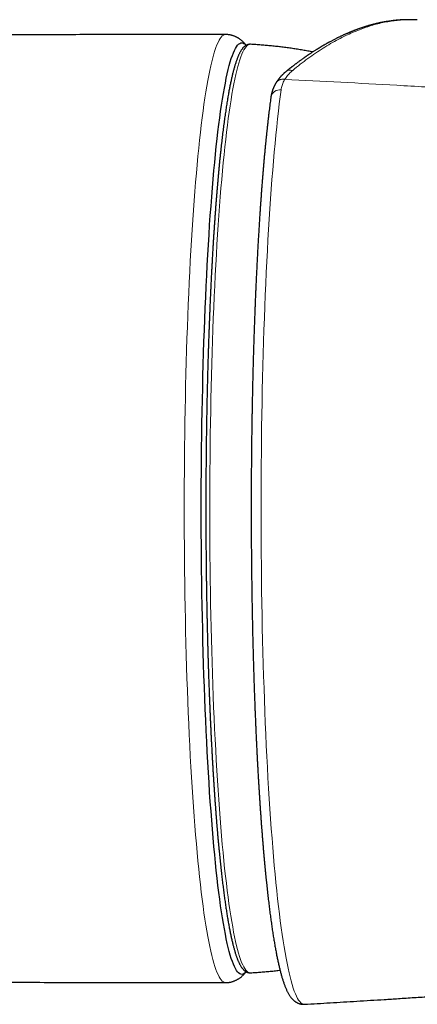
# Model space of a CAD drawing. Header units: millimetres. Extents: x 8 to 719, y 12 to 652.
# Tile 79 of 194: x 371 to 390, y 245 to 293. Entities that reach past the tile are written whole.
import ezdxf

# ---------------------------------------------------------------- set-up
doc = ezdxf.new("R2010")
doc.units = ezdxf.units.MM

msp = doc.modelspace()

# ---------------------------------------------------------------- linework, layer by layer
at = {"color": 252, "linetype": 'Continuous', "lineweight": 0, "flags": 128}
for points in [[(380.965, 245.681), (380.912, 245.689), (380.859, 245.713), (380.806, 245.753), (380.753, 245.809), (380.701, 245.88), (380.648, 245.967), (380.596, 246.071), (380.544, 246.189), (380.492, 246.324), (380.441, 246.473), (380.39, 246.639), (380.339, 246.819), (380.289, 247.015), (380.239, 247.225), (380.19, 247.451), (380.141, 247.691), (380.093, 247.946), (380.045, 248.215), (379.998, 248.499), (379.952, 248.796), (379.906, 249.107), (379.861, 249.432), (379.817, 249.77), (379.774, 250.122), (379.731, 250.486), (379.69, 250.863), (379.649, 251.252), (379.609, 251.653), (379.57, 252.066), (379.532, 252.491), (379.495, 252.927), (379.459, 253.374), (379.424, 253.832), (379.39, 254.299), (379.357, 254.777), (379.326, 255.265), (379.295, 255.762), (379.266, 256.268), (379.237, 256.783), (379.21, 257.306), (379.184, 257.837), (379.16, 258.376), (379.136, 258.922), (379.114, 259.475), (379.093, 260.034), (379.073, 260.599), (379.055, 261.17), (379.038, 261.747), (379.022, 262.328), (379.008, 262.914), (378.995, 263.504), (378.983, 264.097), (378.973, 264.694), (378.964, 265.294), (378.956, 265.896), (378.95, 266.501), (378.945, 267.107), (378.941, 267.714), (378.939, 268.323), (378.939, 268.931), (378.939, 269.54), (378.941, 270.148), (378.945, 270.755), (378.95, 271.361), (378.956, 271.966), (378.964, 272.568), (378.973, 273.168), (378.983, 273.765), (378.995, 274.359), (379.008, 274.949), (379.022, 275.534), (379.038, 276.116), (379.055, 276.692), (379.073, 277.263), (379.093, 277.828), (379.114, 278.388), (379.136, 278.94), (379.16, 279.486), (379.184, 280.025), (379.21, 280.556), (379.237, 281.079), (379.266, 281.594), (379.295, 282.1), (379.326, 282.597), (379.357, 283.085), (379.39, 283.563), (379.424, 284.031), (379.459, 284.488), (379.495, 284.935), (379.532, 285.371), (379.57, 285.796), (379.609, 286.209), (379.649, 286.611), (379.69, 287), (379.731, 287.377), (379.774, 287.741), (379.817, 288.092), (379.861, 288.43), (379.906, 288.755), (379.952, 289.066), (379.998, 289.364), (380.045, 289.647), (380.093, 289.916), (380.141, 290.171), (380.19, 290.411), (380.239, 290.637), (380.289, 290.847), (380.339, 291.043), (380.39, 291.224), (380.441, 291.389), (380.492, 291.539), (380.544, 291.673), (380.596, 291.792), (380.648, 291.895), (380.701, 291.982), (380.753, 292.054), (380.806, 292.109), (380.859, 292.149), (380.912, 292.173), (380.965, 292.181)], [(382.185, 291.699), (382.181, 291.699), (382.129, 291.693), (382.077, 291.671), (382.026, 291.634), (381.974, 291.581), (381.922, 291.513), (381.871, 291.429), (381.82, 291.33), (381.769, 291.215), (381.718, 291.085), (381.668, 290.94), (381.617, 290.78), (381.568, 290.605), (381.519, 290.415), (381.47, 290.21), (381.422, 289.991), (381.374, 289.757), (381.326, 289.509), (381.28, 289.247), (381.234, 288.971), (381.188, 288.681), (381.144, 288.378), (381.1, 288.061), (381.056, 287.732), (381.014, 287.389), (380.972, 287.034), (380.931, 286.666), (380.891, 286.286), (380.852, 285.895), (380.814, 285.491), (380.777, 285.076), (380.74, 284.651), (380.705, 284.214), (380.67, 283.767), (380.637, 283.31), (380.605, 282.843), (380.574, 282.366), (380.543, 281.881), (380.515, 281.386), (380.487, 280.883), (380.46, 280.371), (380.434, 279.852), (380.41, 279.326), (380.387, 278.792), (380.365, 278.251), (380.345, 277.704), (380.325, 277.151), (380.307, 276.593), (380.29, 276.029), (380.275, 275.46), (380.26, 274.887), (380.247, 274.31), (380.236, 273.729), (380.226, 273.144), (380.217, 272.557), (380.209, 271.968), (380.203, 271.376), (380.198, 270.782), (380.194, 270.188), (380.192, 269.592), (380.191, 268.996), (380.192, 268.4), (380.194, 267.805), (380.197, 267.21), (380.202, 266.616), (380.208, 266.024), (380.215, 265.434), (380.223, 264.846), (380.233, 264.261), (380.245, 263.68), (380.257, 263.101), (380.271, 262.527), (380.287, 261.958), (380.303, 261.393), (380.321, 260.833), (380.34, 260.279), (380.361, 259.73), (380.382, 259.188), (380.405, 258.653), (380.429, 258.125), (380.454, 257.604), (380.481, 257.091), (380.508, 256.586), (380.537, 256.089), (380.567, 255.601), (380.598, 255.123), (380.63, 254.654), (380.663, 254.194), (380.697, 253.745), (380.732, 253.306), (380.768, 252.878), (380.806, 252.461), (380.844, 252.055), (380.883, 251.661), (380.922, 251.278), (380.963, 250.908), (381.005, 250.55), (381.047, 250.205), (381.09, 249.872), (381.134, 249.553), (381.179, 249.246), (381.224, 248.954), (381.27, 248.675), (381.316, 248.409), (381.363, 248.158), (381.411, 247.921), (381.459, 247.699), (381.508, 247.491), (381.557, 247.298), (381.607, 247.119), (381.657, 246.956), (381.707, 246.808), (381.757, 246.674), (381.808, 246.557), (381.86, 246.454), (381.911, 246.367), (381.963, 246.295), (382.014, 246.239), (382.066, 246.198), (382.118, 246.173), (382.17, 246.163), (382.185, 246.164)], [(383.695, 289.468), (383.65, 289.129), (383.605, 288.778), (383.561, 288.414), (383.519, 288.036), (383.477, 287.647), (383.435, 287.245), (383.395, 286.832), (383.356, 286.406), (383.317, 285.97), (383.28, 285.522), (383.244, 285.064), (383.208, 284.595), (383.174, 284.116), (383.141, 283.627), (383.109, 283.128), (383.078, 282.621), (383.048, 282.104), (383.019, 281.579), (382.992, 281.045), (382.966, 280.504), (382.94, 279.955), (382.917, 279.399), (382.894, 278.837), (382.873, 278.268), (382.852, 277.692), (382.834, 277.111), (382.816, 276.525), (382.8, 275.934), (382.785, 275.338), (382.771, 274.738), (382.759, 274.134), (382.748, 273.527), (382.739, 272.917), (382.731, 272.305), (382.724, 271.69), (382.718, 271.073), (382.714, 270.455), (382.712, 269.836), (382.71, 269.217), (382.71, 268.597), (382.712, 267.977), (382.715, 267.358), (382.719, 266.74), (382.724, 266.124), (382.731, 265.509), (382.739, 264.897), (382.749, 264.287), (382.76, 263.68), (382.772, 263.077), (382.786, 262.477), (382.801, 261.882), (382.817, 261.291), (382.835, 260.705), (382.854, 260.124), (382.874, 259.55), (382.896, 258.981), (382.918, 258.419), (382.942, 257.863), (382.968, 257.315), (382.994, 256.774), (383.022, 256.242), (383.05, 255.717), (383.08, 255.201), (383.111, 254.694), (383.144, 254.196), (383.177, 253.708), (383.211, 253.23), (383.247, 252.762), (383.283, 252.304), (383.32, 251.858), (383.359, 251.422), (383.398, 250.998), (383.439, 250.585), (383.48, 250.184), (383.522, 249.796), (383.565, 249.42), (383.609, 249.056), (383.653, 248.706), (383.698, 248.368), (383.744, 248.044), (383.791, 247.734), (383.839, 247.437), (383.887, 247.154), (383.935, 246.886), (383.985, 246.632), (384.034, 246.392), (384.085, 246.167), (384.136, 245.957), (384.187, 245.761), (384.239, 245.581), (384.291, 245.416), (384.343, 245.266), (384.396, 245.131), (384.449, 245.012), (384.502, 244.909), (384.556, 244.821), (384.609, 244.749), (384.663, 244.693), (384.717, 244.652), (384.771, 244.627), (384.825, 244.618), (384.84, 244.618)]]:
    msp.add_lwpolyline(points, dxfattribs=at)
at = {"color": 7, "linetype": 'Continuous', "lineweight": 30, "flags": 128}
msp.add_lwpolyline([(381.975, 246.212), (381.974, 246.211), (381.922, 246.156), (381.87, 246.117), (381.818, 246.094), (381.766, 246.086), (381.714, 246.094), (381.662, 246.117), (381.61, 246.156), (381.558, 246.211), (381.506, 246.281), (381.454, 246.367), (381.403, 246.469), (381.352, 246.585), (381.301, 246.717), (381.25, 246.864), (381.2, 247.027), (381.151, 247.204), (381.101, 247.396), (381.052, 247.603), (381.004, 247.825), (380.956, 248.061), (380.909, 248.311), (380.862, 248.576), (380.816, 248.854), (380.77, 249.147), (380.725, 249.452), (380.681, 249.772), (380.638, 250.104), (380.595, 250.449), (380.554, 250.807), (380.513, 251.177), (380.473, 251.56), (380.434, 251.954), (380.395, 252.36), (380.358, 252.777), (380.322, 253.206), (380.286, 253.645), (380.252, 254.094), (380.218, 254.554), (380.186, 255.024), (380.155, 255.503), (380.125, 255.992), (380.096, 256.489), (380.068, 256.995), (380.041, 257.509), (380.016, 258.03), (379.992, 258.56), (379.969, 259.096), (379.947, 259.639), (379.926, 260.189), (379.907, 260.744), (379.889, 261.305), (379.872, 261.872), (379.857, 262.443), (379.843, 263.018), (379.83, 263.598), (379.818, 264.181), (379.808, 264.768), (379.799, 265.357), (379.792, 265.949), (379.786, 266.543), (379.781, 267.139), (379.777, 267.736), (379.775, 268.333), (379.775, 268.931), (379.775, 269.529), (379.777, 270.127), (379.781, 270.724), (379.786, 271.319), (379.792, 271.913), (379.799, 272.505), (379.808, 273.094), (379.818, 273.681), (379.83, 274.264), (379.843, 274.844), (379.857, 275.42), (379.872, 275.991), (379.889, 276.557), (379.907, 277.118), (379.926, 277.674), (379.947, 278.223), (379.969, 278.766), (379.992, 279.303), (380.016, 279.832), (380.041, 280.354), (380.068, 280.868), (380.096, 281.373), (380.125, 281.871), (380.155, 282.359), (380.186, 282.838), (380.218, 283.308), (380.252, 283.768), (380.286, 284.218), (380.322, 284.657), (380.358, 285.085), (380.395, 285.502), (380.434, 285.908), (380.473, 286.303), (380.513, 286.685), (380.554, 287.055), (380.595, 287.413), (380.638, 287.758), (380.681, 288.091), (380.725, 288.41), (380.77, 288.716), (380.816, 289.008), (380.862, 289.286), (380.909, 289.551), (380.956, 289.801), (381.004, 290.037), (381.052, 290.259), (381.101, 290.466), (381.151, 290.658), (381.2, 290.835), (381.25, 290.998), (381.301, 291.145), (381.352, 291.277), (381.403, 291.394), (381.454, 291.495), (381.506, 291.581), (381.558, 291.651), (381.61, 291.706), (381.662, 291.745), (381.714, 291.768), (381.766, 291.776), (381.818, 291.768), (381.87, 291.745), (381.922, 291.706), (381.974, 291.651), (381.975, 291.65)], dxfattribs=at)
at = {"color": 252, "linetype": 'Continuous', "lineweight": 0}
for centre, radius, start, end in [((384.152, 290.082), 0.355, 71.878, 127.038), ((383.636, 289.02), 0.451, 82.483, 168.0156)]:
    msp.add_arc(centre, radius, start, end, dxfattribs=at)
at = {"color": 7, "linetype": 'Continuous', "lineweight": 30}
for points, knots in [([(390.372, 292.893), (390.358, 292.894), (390.33, 292.896), (390.286, 292.898), (390.237, 292.9), (390.188, 292.902), (390.139, 292.904), (390.092, 292.905), (390.045, 292.906), (390.001, 292.906), (389.961, 292.906), (389.926, 292.906), (389.895, 292.906), (389.871, 292.905), (389.853, 292.905), (389.838, 292.905), (389.822, 292.905), (389.804, 292.904), (389.781, 292.903), (389.753, 292.903), (389.721, 292.902), (389.688, 292.9), (389.654, 292.899), (389.62, 292.897), (389.586, 292.895), (389.553, 292.893), (389.521, 292.891), (389.492, 292.889), (389.466, 292.887), (389.443, 292.885), (389.423, 292.883), (389.405, 292.882), (389.387, 292.88), (389.365, 292.878), (389.338, 292.876), (389.307, 292.873), (389.272, 292.869), (389.234, 292.865), (389.193, 292.86), (389.128, 292.852), (389.04, 292.841), (388.955, 292.828), (388.897, 292.819), (388.866, 292.814), (388.838, 292.809), (388.813, 292.805), (388.789, 292.801), (388.762, 292.796), (388.73, 292.79), (388.693, 292.783), (388.655, 292.776), (388.617, 292.768), (388.581, 292.761), (388.544, 292.753), (388.505, 292.745), (388.463, 292.735), (388.417, 292.725), (388.367, 292.713), (388.314, 292.7), (388.26, 292.687), (388.209, 292.674), (388.162, 292.661), (388.12, 292.65), (388.083, 292.64), (388.047, 292.63), (388.01, 292.619), (387.97, 292.608), (387.928, 292.595), (387.883, 292.582), (387.834, 292.566), (387.783, 292.55), (387.733, 292.534), (387.686, 292.519), (387.639, 292.503), (387.591, 292.487), (387.541, 292.469), (387.493, 292.452), (387.448, 292.436), (387.405, 292.42), (387.362, 292.404), (387.316, 292.387), (387.267, 292.368), (387.221, 292.35), (387.18, 292.334), (387.145, 292.32), (387.112, 292.306), (387.082, 292.294), (387.055, 292.283), (387.031, 292.273), (387.008, 292.263), (386.98, 292.251), (386.946, 292.236), (386.905, 292.219), (386.86, 292.199), (386.812, 292.178), (386.761, 292.155), (386.708, 292.13), (386.653, 292.105), (386.599, 292.079), (386.548, 292.055), (386.5, 292.032), (386.453, 292.009), (386.403, 291.984), (386.347, 291.956), (386.287, 291.925), (386.225, 291.893), (386.163, 291.86), (386.112, 291.833), (386.073, 291.812), (386.045, 291.797), (386.02, 291.783), (385.997, 291.77), (385.977, 291.759), (385.955, 291.747), (385.929, 291.732), (385.898, 291.715), (385.863, 291.695), (385.825, 291.673), (385.773, 291.643), (385.707, 291.605), (385.641, 291.566), (385.591, 291.536), (385.557, 291.515), (385.528, 291.498), (385.502, 291.482), (385.476, 291.465), (385.446, 291.447), (385.407, 291.423), (385.36, 291.393), (385.307, 291.36), (385.253, 291.325), (385.18, 291.277), (385.089, 291.217), (385.009, 291.163), (384.958, 291.128), (384.937, 291.114), (384.919, 291.101), (384.904, 291.091), (384.893, 291.084), (384.883, 291.077), (384.871, 291.068), (384.852, 291.055), (384.825, 291.037), (384.792, 291.014), (384.754, 290.986), (384.711, 290.956), (384.646, 290.909), (384.557, 290.845), (384.471, 290.781), (384.409, 290.734), (384.371, 290.705), (384.334, 290.677), (384.3, 290.651), (384.271, 290.629), (384.247, 290.61), (384.228, 290.596), (384.214, 290.585), (384.205, 290.578), (384.198, 290.572), (384.19, 290.566), (384.179, 290.558), (384.163, 290.545), (384.141, 290.527), (384.111, 290.504), (384.076, 290.476), (384.035, 290.444), (383.989, 290.406), (383.956, 290.379), (383.938, 290.365)], [0, 0, 0, 0, 0.005788, 0.012474, 0.020063, 0.028555, 0.035862, 0.043728, 0.051868, 0.059285, 0.065894, 0.071695, 0.076687, 0.080872, 0.083594, 0.085821, 0.088139, 0.090958, 0.094769, 0.099226, 0.104314, 0.109618, 0.114954, 0.120321, 0.125719, 0.131149, 0.136052, 0.140731, 0.144897, 0.148552, 0.151695, 0.154326, 0.156752, 0.160385, 0.164648, 0.169542, 0.175065, 0.181218, 0.187809, 0.19435, 0.211956, 0.228998, 0.234346, 0.239196, 0.243548, 0.247404, 0.250929, 0.254852, 0.260093, 0.266005, 0.272182, 0.277967, 0.283761, 0.289229, 0.295197, 0.301801, 0.30904, 0.316623, 0.325291, 0.33365, 0.341699, 0.349318, 0.355536, 0.361195, 0.366593, 0.372311, 0.378375, 0.384893, 0.391891, 0.399365, 0.407748, 0.415497, 0.422613, 0.429654, 0.437121, 0.445004, 0.452772, 0.459518, 0.465911, 0.472482, 0.479585, 0.48722, 0.495083, 0.500826, 0.506254, 0.511368, 0.516065, 0.520198, 0.523765, 0.527203, 0.531103, 0.536667, 0.542965, 0.549999, 0.557547, 0.565124, 0.573595, 0.582081, 0.590537, 0.59841, 0.605539, 0.612618, 0.620273, 0.628504, 0.638319, 0.648039, 0.6575, 0.666702, 0.671384, 0.675699, 0.679596, 0.683074, 0.686132, 0.689081, 0.693212, 0.698006, 0.703461, 0.709422, 0.715462, 0.72749, 0.739724, 0.745695, 0.750877, 0.75527, 0.758939, 0.762905, 0.767515, 0.772769, 0.78078, 0.78897, 0.797289, 0.805739, 0.822729, 0.839263, 0.842907, 0.846228, 0.849014, 0.851264, 0.852979, 0.854215, 0.855615, 0.858752, 0.862862, 0.867944, 0.873998, 0.88072, 0.887579, 0.904245, 0.921612, 0.927401, 0.933264, 0.939119, 0.944357, 0.948853, 0.952607, 0.955619, 0.957646, 0.959106, 0.9598, 0.960972, 0.96264, 0.964805, 0.968465, 0.973007, 0.978433, 0.98474, 0.99193, 1, 1, 1, 1]), ([(390.372, 292.893), (390.373, 292.893), (390.377, 292.893), (390.38, 292.892), (390.382, 292.892)], [0, 0, 0, 0, 0.402367, 1, 1, 1, 1]), ([(380.965, 292.181), (380.657, 292.181), (379.277, 292.181), (376.825, 292.178), (373.611, 292.172), (370.397, 292.163), (367.182, 292.152), (363.968, 292.137), (360.754, 292.119), (357.539, 292.099), (354.325, 292.075), (351.191, 292.05), (349.127, 292.031), (348.136, 292.022)], [0, 0, 0, 0, 0.028181, 0.126092, 0.224002, 0.321913, 0.419823, 0.517733, 0.615643, 0.713553, 0.811463, 0.909373, 1, 1, 1, 1]), ([(381.976, 291.649), (381.972, 291.655), (381.956, 291.676), (381.927, 291.711), (381.89, 291.753), (381.852, 291.793), (381.813, 291.831), (381.774, 291.868), (381.733, 291.902), (381.691, 291.935), (381.648, 291.966), (381.604, 291.995), (381.558, 292.022), (381.511, 292.048), (381.462, 292.072), (381.412, 292.093), (381.36, 292.113), (381.307, 292.13), (381.253, 292.146), (381.198, 292.158), (381.142, 292.168), (381.084, 292.175), (381.027, 292.18), (380.987, 292.181), (380.966, 292.181), (380.965, 292.181)], [0, 0, 0, 0, 0.024381, 0.088144, 0.148097, 0.204816, 0.258781, 0.310392, 0.359993, 0.407877, 0.454298, 0.499476, 0.543607, 0.586863, 0.629396, 0.67134, 0.712817, 0.753931, 0.794777, 0.835437, 0.875985, 0.916485, 0.956997, 0.997574, 1, 1, 1, 1]), ([(382.185, 291.698), (382.18, 291.699), (382.163, 291.7), (382.136, 291.699), (382.103, 291.695), (382.07, 291.687), (382.037, 291.677), (382.004, 291.664), (381.971, 291.648), (381.939, 291.628), (381.907, 291.605), (381.877, 291.579), (381.848, 291.551), (381.819, 291.52), (381.79, 291.485), (381.762, 291.448), (381.735, 291.407), (381.709, 291.365), (381.683, 291.32), (381.658, 291.273), (381.633, 291.223), (381.609, 291.172), (381.586, 291.118), (381.563, 291.062), (381.54, 291.004), (381.518, 290.944), (381.496, 290.881), (381.474, 290.816), (381.452, 290.749), (381.43, 290.68), (381.409, 290.608), (381.388, 290.534), (381.367, 290.457), (381.346, 290.379), (381.325, 290.297), (381.305, 290.214), (381.284, 290.128), (381.264, 290.04), (381.244, 289.95), (381.224, 289.857), (381.204, 289.762), (381.184, 289.664), (381.164, 289.565), (381.145, 289.462), (381.125, 289.358), (381.105, 289.247), (381.085, 289.134), (381.065, 289.014), (381.045, 288.892), (381.024, 288.763), (381.003, 288.63), (380.982, 288.496), (380.962, 288.358), (380.942, 288.218), (380.922, 288.076), (380.902, 287.931), (380.882, 287.783), (380.862, 287.633), (380.843, 287.481), (380.824, 287.326), (380.805, 287.168), (380.786, 287.008), (380.768, 286.846), (380.749, 286.681), (380.731, 286.514), (380.713, 286.345), (380.695, 286.173), (380.677, 285.999), (380.66, 285.823), (380.642, 285.644), (380.625, 285.464), (380.608, 285.281), (380.592, 285.096), (380.575, 284.908), (380.559, 284.719), (380.543, 284.527), (380.527, 284.334), (380.511, 284.138), (380.496, 283.94), (380.48, 283.74), (380.465, 283.538), (380.45, 283.335), (380.436, 283.129), (380.421, 282.921), (380.407, 282.712), (380.393, 282.5), (380.379, 282.287), (380.366, 282.072), (380.352, 281.855), (380.339, 281.637), (380.326, 281.416), (380.314, 281.194), (380.301, 280.97), (380.289, 280.745), (380.277, 280.518), (380.265, 280.289), (380.254, 280.058), (380.242, 279.827), (380.231, 279.593), (380.22, 279.358), (380.21, 279.121), (380.2, 278.883), (380.189, 278.644), (380.18, 278.403), (380.17, 278.161), (380.161, 277.917), (380.152, 277.672), (380.143, 277.426), (380.134, 277.178), (380.126, 276.929), (380.118, 276.678), (380.11, 276.426), (380.102, 276.173), (380.095, 275.919), (380.088, 275.664), (380.081, 275.407), (380.074, 275.149), (380.068, 274.889), (380.062, 274.637), (380.056, 274.385), (380.051, 274.14), (380.046, 273.895), (380.042, 273.658), (380.037, 273.421), (380.033, 273.184), (380.03, 272.945), (380.026, 272.707), (380.022, 272.468), (380.019, 272.229), (380.016, 271.99), (380.014, 271.751), (380.011, 271.511), (380.009, 271.272), (380.007, 271.033), (380.005, 270.794), (380.003, 270.556), (380.002, 270.319), (380.001, 270.084), (380, 269.855), (379.999, 269.635), (379.999, 269.445), (379.998, 269.276), (379.998, 269.112), (379.998, 268.995), (379.998, 268.931)], [0, 0, 0, 0, 0.00242, 0.007376, 0.012404, 0.017543, 0.02284, 0.028351, 0.034134, 0.040259, 0.0468, 0.053064, 0.059672, 0.066591, 0.07375, 0.081061, 0.088439, 0.095819, 0.103165, 0.110467, 0.117722, 0.124933, 0.132101, 0.139232, 0.146329, 0.153395, 0.160436, 0.167453, 0.17445, 0.181429, 0.188392, 0.195341, 0.202277, 0.209203, 0.216119, 0.223026, 0.229926, 0.236818, 0.243704, 0.250584, 0.25746, 0.26433, 0.271197, 0.27806, 0.284919, 0.291775, 0.299409, 0.306259, 0.313868, 0.321486, 0.329093, 0.33669, 0.344276, 0.351854, 0.359422, 0.366982, 0.374535, 0.38208, 0.389618, 0.397149, 0.404675, 0.412194, 0.419709, 0.427218, 0.434722, 0.442221, 0.449716, 0.457207, 0.464694, 0.472177, 0.479657, 0.487133, 0.494607, 0.502077, 0.509545, 0.517011, 0.524474, 0.531935, 0.539394, 0.546851, 0.554306, 0.56176, 0.569213, 0.576664, 0.584115, 0.591564, 0.599013, 0.606462, 0.61391, 0.621358, 0.628805, 0.636253, 0.643701, 0.65115, 0.6586, 0.66605, 0.673502, 0.680954, 0.688409, 0.695865, 0.703323, 0.710784, 0.718247, 0.725713, 0.733182, 0.740655, 0.748132, 0.755613, 0.763099, 0.770591, 0.778088, 0.785592, 0.793102, 0.800621, 0.808148, 0.815685, 0.823232, 0.830791, 0.838363, 0.845167, 0.852747, 0.859549, 0.86635, 0.873149, 0.879947, 0.886742, 0.893535, 0.900325, 0.907111, 0.913893, 0.920669, 0.927438, 0.934199, 0.940947, 0.947679, 0.954386, 0.961057, 0.967666, 0.974161, 0.980407, 0.986144, 0.990202, 0.9946, 1, 1, 1, 1]), ([(385.251, 291.323), (385.213, 291.331), (385.091, 291.354), (384.883, 291.391), (384.629, 291.434), (384.375, 291.475), (384.12, 291.512), (383.864, 291.546), (383.608, 291.577), (383.352, 291.606), (383.096, 291.632), (382.839, 291.654), (382.582, 291.674), (382.364, 291.689), (382.232, 291.696), (382.185, 291.699)], [0, 0, 0, 0, 0.037566, 0.120938, 0.204311, 0.287684, 0.371057, 0.454429, 0.5378, 0.62117, 0.704538, 0.787903, 0.871264, 0.954622, 1, 1, 1, 1]), ([(383.938, 290.365), (383.928, 290.357), (383.909, 290.341), (383.883, 290.319), (383.862, 290.301), (383.844, 290.285), (383.825, 290.268), (383.804, 290.247), (383.778, 290.223), (383.753, 290.198), (383.731, 290.176), (383.714, 290.158), (383.7, 290.143), (383.686, 290.128), (383.67, 290.111), (383.652, 290.091), (383.634, 290.07), (383.619, 290.052), (383.605, 290.036), (383.592, 290.019), (383.576, 290), (383.559, 289.977), (383.542, 289.954), (383.526, 289.932), (383.511, 289.912), (383.496, 289.89), (383.48, 289.867), (383.463, 289.84), (383.451, 289.821), (383.445, 289.81)], [0, 0, 0, 0, 0.051824, 0.096205, 0.133076, 0.162484, 0.190968, 0.232895, 0.279928, 0.33148, 0.371709, 0.405128, 0.431176, 0.455837, 0.487128, 0.525102, 0.564196, 0.596971, 0.623379, 0.649483, 0.68345, 0.724448, 0.76403, 0.800074, 0.835632, 0.868723, 0.906762, 0.950529, 1, 1, 1, 1]), ([(383.445, 289.81), (383.437, 289.798), (383.424, 289.776), (383.406, 289.745), (383.392, 289.719), (383.382, 289.699), (383.374, 289.684), (383.366, 289.667), (383.356, 289.647), (383.344, 289.622), (383.331, 289.594), (383.319, 289.566), (383.309, 289.542), (383.3, 289.52), (383.292, 289.499), (383.283, 289.475), (383.274, 289.449), (383.266, 289.424), (383.259, 289.402), (383.253, 289.383), (383.248, 289.366), (383.243, 289.349), (383.238, 289.33), (383.232, 289.308), (383.226, 289.285), (383.221, 289.262), (383.217, 289.243), (383.213, 289.226), (383.21, 289.211), (383.207, 289.194), (383.203, 289.174), (383.199, 289.146), (383.196, 289.126), (383.194, 289.114)], [0, 0, 0, 0, 0.0544401, 0.1042711, 0.14333, 0.1715575, 0.1929118, 0.2137898, 0.2458028, 0.2818621, 0.328617, 0.3696365, 0.404975, 0.4332795, 0.4617056, 0.49693, 0.5374808, 0.5738503, 0.6043333, 0.6296231, 0.653775, 0.6774461, 0.7016928, 0.7320821, 0.7694098, 0.7986282, 0.8256544, 0.8491228, 0.8690399, 0.8885124, 0.9165648, 0.9537432, 1, 1, 1, 1]), ([(383.194, 289.114), (383.192, 289.1), (383.183, 289.035), (383.168, 288.919), (383.147, 288.764), (383.127, 288.607), (383.107, 288.448), (383.088, 288.286), (383.068, 288.122), (383.049, 287.955), (383.03, 287.786), (383.011, 287.615), (382.992, 287.441), (382.973, 287.265), (382.955, 287.087), (382.937, 286.907), (382.919, 286.724), (382.901, 286.539), (382.883, 286.352), (382.866, 286.163), (382.849, 285.971), (382.832, 285.778), (382.815, 285.582), (382.798, 285.384), (382.782, 285.184), (382.766, 284.983), (382.75, 284.779), (382.734, 284.573), (382.719, 284.365), (382.703, 284.155), (382.688, 283.943), (382.673, 283.73), (382.659, 283.514), (382.644, 283.297), (382.63, 283.078), (382.616, 282.857), (382.602, 282.634), (382.589, 282.409), (382.575, 282.183), (382.562, 281.955), (382.549, 281.725), (382.537, 281.494), (382.524, 281.261), (382.512, 281.026), (382.5, 280.79), (382.488, 280.552), (382.477, 280.313), (382.466, 280.072), (382.455, 279.83), (382.444, 279.586), (382.433, 279.34), (382.423, 279.094), (382.413, 278.845), (382.403, 278.596), (382.394, 278.345), (382.384, 278.093), (382.375, 277.839), (382.367, 277.584), (382.358, 277.328), (382.35, 277.07), (382.342, 276.811), (382.334, 276.551), (382.326, 276.29), (382.319, 276.027), (382.312, 275.763), (382.305, 275.498), (382.299, 275.231), (382.293, 274.964), (382.287, 274.704), (382.281, 274.453), (382.277, 274.21), (382.272, 273.966), (382.267, 273.722), (382.263, 273.478), (382.259, 273.233), (382.255, 272.988), (382.252, 272.743), (382.248, 272.497), (382.245, 272.251), (382.242, 272.005), (382.24, 271.758), (382.237, 271.512), (382.235, 271.266), (382.233, 271.02), (382.231, 270.774), (382.23, 270.53), (382.228, 270.287), (382.227, 270.047), (382.226, 269.813), (382.226, 269.596), (382.225, 269.408), (382.225, 269.237), (382.225, 269.083), (382.225, 268.978), (382.225, 268.931)], [0, 0, 0, 0, 0.003367, 0.014948, 0.026514, 0.038066, 0.049605, 0.061131, 0.072646, 0.08415, 0.095643, 0.107127, 0.118601, 0.130067, 0.141525, 0.152974, 0.164417, 0.175852, 0.187282, 0.198705, 0.210122, 0.221534, 0.232941, 0.244343, 0.255741, 0.267135, 0.278525, 0.289911, 0.301294, 0.312675, 0.324052, 0.335427, 0.3468, 0.358171, 0.36954, 0.380908, 0.392274, 0.40364, 0.415005, 0.42637, 0.437735, 0.4491, 0.460466, 0.471832, 0.483199, 0.494568, 0.505938, 0.517311, 0.528686, 0.540064, 0.551445, 0.56283, 0.574219, 0.585612, 0.597011, 0.608415, 0.619825, 0.631243, 0.642668, 0.654101, 0.665544, 0.676996, 0.68846, 0.699937, 0.711427, 0.722932, 0.734454, 0.745995, 0.757556, 0.767941, 0.778324, 0.788705, 0.799085, 0.809461, 0.819834, 0.830204, 0.84057, 0.850931, 0.861287, 0.871635, 0.881974, 0.892301, 0.902614, 0.912906, 0.92317, 0.933393, 0.94355, 0.953597, 0.963429, 0.972758, 0.980735, 0.98694, 0.994119, 1, 1, 1, 1]), ([(379.998, 268.931), (379.998, 268.844), (379.998, 268.72), (379.998, 268.538), (379.999, 268.382), (379.999, 268.196), (380, 268), (380.001, 267.795), (380.002, 267.583), (380.003, 267.365), (380.004, 267.143), (380.006, 266.918), (380.008, 266.691), (380.01, 266.461), (380.012, 266.229), (380.015, 265.996), (380.018, 265.762), (380.021, 265.527), (380.024, 265.292), (380.027, 265.055), (380.031, 264.819), (380.035, 264.582), (380.039, 264.344), (380.044, 264.107), (380.048, 263.87), (380.053, 263.633), (380.058, 263.396), (380.064, 263.159), (380.069, 262.923), (380.075, 262.686), (380.081, 262.451), (380.087, 262.216), (380.094, 261.981), (380.1, 261.747), (380.107, 261.514), (380.115, 261.281), (380.122, 261.049), (380.13, 260.818), (380.137, 260.587), (380.145, 260.358), (380.154, 260.129), (380.162, 259.901), (380.171, 259.675), (380.18, 259.449), (380.189, 259.224), (380.199, 259.001), (380.208, 258.778), (380.218, 258.557), (380.228, 258.337), (380.238, 258.118), (380.249, 257.9), (380.26, 257.684), (380.27, 257.469), (380.282, 257.255), (380.293, 257.043), (380.304, 256.832), (380.316, 256.622), (380.328, 256.414), (380.34, 256.208), (380.353, 256.003), (380.365, 255.799), (380.378, 255.598), (380.391, 255.397), (380.404, 255.199), (380.417, 255.002), (380.431, 254.807), (380.444, 254.613), (380.458, 254.421), (380.472, 254.231), (380.486, 254.043), (380.501, 253.857), (380.515, 253.672), (380.53, 253.489), (380.545, 253.308), (380.56, 253.13), (380.575, 252.953), (380.591, 252.778), (380.606, 252.604), (380.622, 252.433), (380.638, 252.264), (380.654, 252.097), (380.67, 251.932), (380.687, 251.77), (380.703, 251.609), (380.72, 251.45), (380.737, 251.294), (380.754, 251.139), (380.771, 250.987), (380.788, 250.837), (380.806, 250.689), (380.823, 250.544), (380.841, 250.401), (380.859, 250.259), (380.877, 250.121), (380.895, 249.984), (380.913, 249.85), (380.931, 249.718), (380.95, 249.589), (380.968, 249.461), (380.987, 249.336), (381.006, 249.214), (381.025, 249.094), (381.044, 248.976), (381.063, 248.861), (381.082, 248.748), (381.101, 248.637), (381.121, 248.529), (381.14, 248.423), (381.16, 248.32), (381.18, 248.219), (381.2, 248.121), (381.22, 248.025), (381.24, 247.932), (381.26, 247.841), (381.28, 247.752), (381.301, 247.666), (381.321, 247.582), (381.342, 247.501), (381.362, 247.422), (381.383, 247.346), (381.404, 247.272), (381.425, 247.2), (381.446, 247.131), (381.467, 247.065), (381.489, 247), (381.511, 246.938), (381.532, 246.879), (381.554, 246.821), (381.577, 246.766), (381.599, 246.713), (381.622, 246.663), (381.646, 246.614), (381.669, 246.568), (381.694, 246.524), (381.718, 246.482), (381.744, 246.442), (381.77, 246.404), (381.797, 246.369), (381.825, 246.336), (381.853, 246.306), (381.882, 246.279), (381.912, 246.254), (381.941, 246.233), (381.971, 246.215), (382.002, 246.199), (382.033, 246.186), (382.064, 246.176), (382.096, 246.169), (382.128, 246.164), (382.158, 246.163), (382.177, 246.163), (382.185, 246.164)], [0, 0, 0, 0, 0.007377, 0.01037, 0.01534, 0.020504, 0.026046, 0.031835, 0.037814, 0.043943, 0.050191, 0.056534, 0.062957, 0.069445, 0.075989, 0.08258, 0.089212, 0.09588, 0.102579, 0.109305, 0.116055, 0.122827, 0.129618, 0.136426, 0.14325, 0.150088, 0.15694, 0.163802, 0.170676, 0.177559, 0.184451, 0.191351, 0.198259, 0.205174, 0.212095, 0.219022, 0.225955, 0.232893, 0.239835, 0.246782, 0.253732, 0.260686, 0.267644, 0.274605, 0.281568, 0.288535, 0.295503, 0.302474, 0.309447, 0.316422, 0.323399, 0.330377, 0.337356, 0.344337, 0.351318, 0.358301, 0.365285, 0.372269, 0.379254, 0.386239, 0.393225, 0.400211, 0.407197, 0.414183, 0.421169, 0.428155, 0.435141, 0.442126, 0.449111, 0.456096, 0.46308, 0.470064, 0.477046, 0.484028, 0.491009, 0.497989, 0.504968, 0.511946, 0.518922, 0.525897, 0.532871, 0.539844, 0.546815, 0.553784, 0.560752, 0.567718, 0.574682, 0.581644, 0.588604, 0.595563, 0.602519, 0.609473, 0.616424, 0.623373, 0.63032, 0.637265, 0.644206, 0.651145, 0.658082, 0.665015, 0.671946, 0.678874, 0.685799, 0.692721, 0.69964, 0.706555, 0.713468, 0.720378, 0.727284, 0.734187, 0.741087, 0.747985, 0.754879, 0.76177, 0.768659, 0.775545, 0.782429, 0.789311, 0.796191, 0.80307, 0.809949, 0.816828, 0.823708, 0.83059, 0.837475, 0.844364, 0.85126, 0.858164, 0.865079, 0.872006, 0.878949, 0.885909, 0.89289, 0.899891, 0.906911, 0.913943, 0.920971, 0.927951, 0.934831, 0.941546, 0.948032, 0.954245, 0.960173, 0.965829, 0.97125, 0.976478, 0.98156, 0.986543, 0.991473, 0.996393, 1, 1, 1, 1]), ([(382.225, 268.931), (382.225, 268.841), (382.225, 268.715), (382.225, 268.528), (382.226, 268.368), (382.226, 268.177), (382.227, 267.976), (382.228, 267.764), (382.229, 267.546), (382.23, 267.323), (382.231, 267.094), (382.233, 266.863), (382.235, 266.629), (382.237, 266.392), (382.239, 266.154), (382.242, 265.915), (382.245, 265.674), (382.248, 265.432), (382.251, 265.189), (382.254, 264.946), (382.258, 264.702), (382.262, 264.458), (382.266, 264.214), (382.27, 263.97), (382.275, 263.725), (382.28, 263.481), (382.285, 263.237), (382.29, 262.993), (382.296, 262.749), (382.302, 262.506), (382.308, 262.263), (382.314, 262.02), (382.321, 261.778), (382.327, 261.537), (382.334, 261.296), (382.342, 261.056), (382.349, 260.816), (382.357, 260.578), (382.365, 260.34), (382.373, 260.102), (382.381, 259.866), (382.39, 259.631), (382.398, 259.396), (382.407, 259.163), (382.417, 258.93), (382.426, 258.699), (382.436, 258.468), (382.446, 258.239), (382.456, 258.011), (382.466, 257.784), (382.476, 257.558), (382.487, 257.334), (382.498, 257.111), (382.509, 256.889), (382.521, 256.668), (382.532, 256.449), (382.544, 256.231), (382.556, 256.015), (382.568, 255.8), (382.581, 255.586), (382.593, 255.374), (382.606, 255.164), (382.619, 254.955), (382.632, 254.748), (382.646, 254.542), (382.659, 254.338), (382.673, 254.136), (382.687, 253.935), (382.701, 253.736), (382.715, 253.539), (382.73, 253.343), (382.745, 253.15), (382.76, 252.958), (382.775, 252.768), (382.79, 252.579), (382.805, 252.393), (382.821, 252.209), (382.837, 252.026), (382.853, 251.846), (382.869, 251.667), (382.885, 251.491), (382.902, 251.316), (382.918, 251.143), (382.935, 250.973), (382.952, 250.804), (382.969, 250.638), (382.986, 250.474), (383.004, 250.311), (383.021, 250.151), (383.039, 249.993), (383.057, 249.838), (383.075, 249.684), (383.093, 249.533), (383.111, 249.383), (383.13, 249.236), (383.148, 249.092), (383.167, 248.949), (383.186, 248.809), (383.205, 248.671), (383.224, 248.535), (383.243, 248.402), (383.263, 248.271), (383.282, 248.142), (383.302, 248.015), (383.322, 247.891), (383.342, 247.769), (383.362, 247.65), (383.382, 247.533), (383.402, 247.418), (383.423, 247.305), (383.443, 247.195), (383.464, 247.087), (383.485, 246.982), (383.506, 246.879), (383.527, 246.778), (383.549, 246.68), (383.57, 246.583), (383.592, 246.49), (383.614, 246.398), (383.636, 246.309), (383.658, 246.222), (383.68, 246.137), (383.703, 246.055), (383.726, 245.975), (383.749, 245.896), (383.773, 245.82), (383.797, 245.747), (383.821, 245.675), (383.846, 245.605), (383.871, 245.537), (383.897, 245.47), (383.924, 245.406), (383.951, 245.343), (383.98, 245.282), (384.009, 245.222), (384.04, 245.165), (384.072, 245.109), (384.105, 245.056), (384.139, 245.005), (384.174, 244.959), (384.209, 244.916), (384.244, 244.877), (384.279, 244.841), (384.314, 244.809), (384.35, 244.779), (384.386, 244.752), (384.423, 244.727), (384.461, 244.705), (384.499, 244.686), (384.539, 244.668), (384.58, 244.653), (384.621, 244.64), (384.663, 244.63), (384.707, 244.623), (384.751, 244.618), (384.795, 244.617), (384.825, 244.617), (384.84, 244.618), (384.84, 244.618)], [0, 0, 0, 0, 0.007129, 0.010033, 0.014853, 0.019862, 0.025241, 0.030858, 0.036662, 0.042611, 0.048675, 0.054833, 0.061067, 0.067366, 0.073718, 0.080117, 0.086556, 0.093029, 0.099533, 0.106063, 0.112616, 0.119191, 0.125785, 0.132396, 0.139022, 0.145662, 0.152314, 0.158978, 0.165653, 0.172337, 0.17903, 0.185731, 0.192439, 0.199155, 0.205877, 0.212605, 0.219338, 0.226076, 0.232819, 0.239566, 0.246318, 0.253073, 0.259832, 0.266594, 0.273359, 0.280127, 0.286897, 0.29367, 0.300445, 0.307222, 0.314001, 0.320782, 0.327564, 0.334348, 0.341133, 0.34792, 0.354707, 0.361496, 0.368286, 0.375076, 0.381867, 0.388659, 0.395452, 0.402245, 0.409038, 0.415831, 0.422625, 0.429419, 0.436214, 0.443008, 0.449802, 0.456596, 0.463391, 0.470185, 0.476978, 0.483772, 0.490565, 0.497358, 0.50415, 0.510942, 0.517734, 0.524525, 0.531315, 0.538105, 0.544894, 0.551683, 0.558471, 0.565258, 0.572045, 0.578831, 0.585616, 0.592401, 0.599185, 0.605968, 0.612751, 0.619533, 0.626314, 0.633095, 0.639876, 0.646656, 0.653435, 0.660215, 0.666994, 0.673774, 0.680553, 0.687333, 0.694113, 0.700894, 0.707677, 0.71446, 0.721246, 0.728033, 0.734824, 0.741617, 0.748415, 0.755217, 0.762024, 0.768839, 0.77566, 0.782491, 0.789333, 0.796187, 0.803055, 0.80994, 0.816845, 0.823774, 0.830729, 0.837717, 0.84474, 0.851807, 0.858922, 0.866092, 0.873324, 0.880619, 0.887976, 0.895378, 0.902785, 0.910093, 0.917188, 0.923956, 0.930325, 0.936276, 0.941832, 0.947037, 0.951939, 0.956586, 0.961019, 0.965275, 0.969387, 0.973384, 0.977291, 0.981131, 0.984925, 0.988689, 0.992441, 0.996195, 0.999966, 1, 1, 1, 1]), ([(382.185, 246.164), (382.23, 246.166), (382.361, 246.173), (382.578, 246.188), (382.835, 246.208), (383.092, 246.23), (383.348, 246.256), (383.531, 246.276), (383.629, 246.288), (383.641, 246.289)], [0, 0, 0, 0, 0.0931386, 0.269433, 0.4457366, 0.6220501, 0.7983716, 0.9746998, 1, 1, 1, 1]), ([(384.84, 244.618), (385.049, 244.63), (385.471, 244.654), (386.109, 244.692), (386.757, 244.731), (387.416, 244.771), (388.085, 244.812), (388.764, 244.855), (389.478, 244.9), (390.225, 244.949), (391.009, 245), (391.805, 245.054), (392.613, 245.109), (393.434, 245.166), (394.267, 245.224), (395.113, 245.285), (395.971, 245.348), (396.842, 245.412), (397.72, 245.479), (398.606, 245.547), (399.497, 245.616), (400.401, 245.688), (401.323, 245.762), (402.262, 245.839), (403.22, 245.919), (404.19, 246.001), (405.172, 246.086), (406.161, 246.173), (407.156, 246.261), (408.157, 246.352), (409.17, 246.445), (409.978, 246.52), (410.448, 246.565), (410.577, 246.577)], [0, 0, 0, 0, 0.0243515, 0.0491072, 0.0742671, 0.0998311, 0.1257993, 0.1521717, 0.1789482, 0.2088692, 0.2392792, 0.2701783, 0.3015663, 0.3334434, 0.3658095, 0.3986645, 0.4320085, 0.4658415, 0.5001634, 0.5343482, 0.5690047, 0.6041327, 0.6397323, 0.6764635, 0.7136835, 0.7513922, 0.7895896, 0.8282757, 0.8667465, 0.9056886, 0.9451018, 0.9849863, 1, 1, 1, 1]), ([(351.199, 245.813), (351.253, 245.812), (352.38, 245.802), (354.578, 245.785), (357.792, 245.762), (361.006, 245.741), (364.221, 245.724), (367.435, 245.71), (370.65, 245.698), (373.864, 245.689), (377.078, 245.684), (379.445, 245.681), (380.741, 245.681), (380.965, 245.681)], [0, 0, 0, 0, 0.005537, 0.113525, 0.221512, 0.329498, 0.437485, 0.545471, 0.653458, 0.761444, 0.86943, 0.977416, 1, 1, 1, 1]), ([(380.965, 245.681), (380.984, 245.682), (381.022, 245.682), (381.079, 245.686), (381.137, 245.693), (381.194, 245.703), (381.251, 245.716), (381.307, 245.732), (381.361, 245.75), (381.415, 245.77), (381.467, 245.793), (381.517, 245.818), (381.566, 245.845), (381.614, 245.874), (381.66, 245.905), (381.704, 245.938), (381.748, 245.972), (381.79, 246.009), (381.831, 246.048), (381.871, 246.088), (381.91, 246.131), (381.945, 246.173), (381.966, 246.201), (381.976, 246.213)], [0, 0, 0, 0, 0.03862, 0.079472, 0.120524, 0.161828, 0.203443, 0.245433, 0.287872, 0.330849, 0.374462, 0.418829, 0.464085, 0.510386, 0.557913, 0.606874, 0.657509, 0.710095, 0.764955, 0.822471, 0.883089, 0.947347, 1, 1, 1, 1])]:
    msp.add_open_spline(points, degree=3, knots=knots, dxfattribs=at)
at = {"color": 252, "linetype": 'Continuous', "lineweight": 0}
for points, knots in [([(384.263, 290.419), (384.387, 290.52), (384.635, 290.723), (385.008, 291.003), (385.381, 291.265), (385.754, 291.509), (386.126, 291.734), (386.497, 291.94), (386.857, 292.121), (387.204, 292.28), (387.54, 292.417), (387.873, 292.538), (388.204, 292.642), (388.533, 292.728), (388.854, 292.797), (389.167, 292.848), (389.473, 292.884), (389.777, 292.903), (390.077, 292.908), (390.274, 292.898), (390.372, 292.893)], [0, 0, 0, 0, 0.059271, 0.118616, 0.178019, 0.237462, 0.296928, 0.356398, 0.415857, 0.470334, 0.524773, 0.579159, 0.633481, 0.687725, 0.74188, 0.793558, 0.84529, 0.897067, 0.948879, 1, 1, 1, 1]), ([(383.878, 289.982), (383.898, 290.013), (383.938, 290.076), (384.008, 290.166), (384.085, 290.254), (384.169, 290.339), (384.232, 290.393), (384.263, 290.419)], [0, 0, 0, 0, 0.199914, 0.400565, 0.601264, 0.801309, 1, 1, 1, 1]), ([(383.878, 289.982), (383.858, 289.984), (383.818, 289.99), (383.756, 289.989), (383.7, 289.981), (383.65, 289.968), (383.607, 289.952), (383.566, 289.93), (383.528, 289.905), (383.494, 289.874), (383.466, 289.843), (383.451, 289.82), (383.445, 289.81)], [0, 0, 0, 0, 0.111263, 0.227701, 0.34864, 0.441802, 0.536553, 0.632392, 0.728785, 0.825178, 0.921016, 1, 1, 1, 1]), ([(383.878, 289.982), (383.86, 289.95), (383.823, 289.885), (383.778, 289.784), (383.741, 289.681), (383.712, 289.575), (383.701, 289.504), (383.695, 289.468)], [0, 0, 0, 0, 0.199056, 0.399293, 0.600003, 0.800474, 1, 1, 1, 1]), ([(415.141, 287.818), (414.169, 287.903), (412.226, 288.073), (409.31, 288.315), (406.393, 288.547), (403.476, 288.769), (400.558, 288.98), (397.695, 289.177), (394.888, 289.36), (392.136, 289.53), (389.383, 289.69), (386.631, 289.842), (384.796, 289.935), (383.878, 289.982)], [0, 0, 0, 0, 0.093329, 0.186661, 0.279995, 0.373331, 0.466669, 0.560006, 0.648009, 0.73601, 0.82401, 0.912007, 1, 1, 1, 1])]:
    msp.add_open_spline(points, degree=3, knots=knots, dxfattribs=at)

doc.saveas('drawing.dxf')
